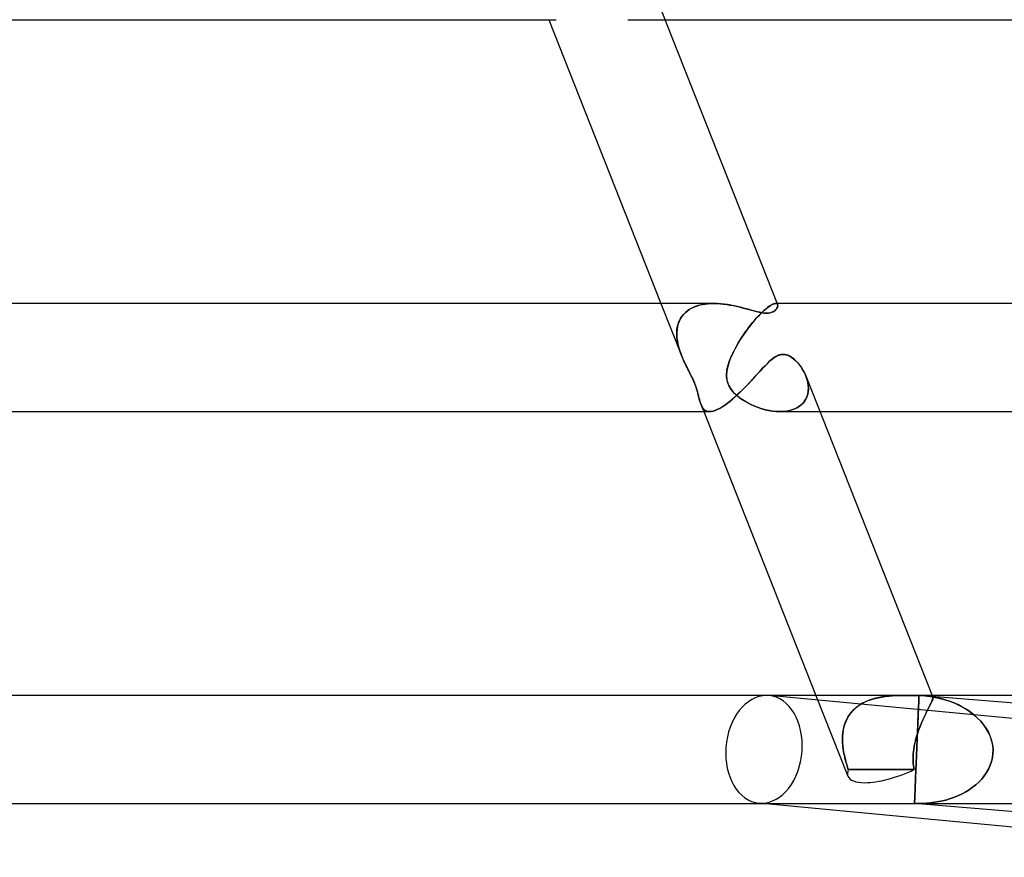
# Model space of a CAD drawing. Header units: millimetres. Extents: x -430 to 430, y -2 to 290.
# Tile 50 of 84: x 241 to 278, y -2 to 29. Entities that reach past the tile are written whole.
import ezdxf

# ---------------------------------------------------------------- set-up
doc = ezdxf.new("R2010")
doc.units = ezdxf.units.MM
doc.layers.add('HIDDEN', color=7, linetype='Continuous')
doc.layers.add('THICK', color=7, linetype='Continuous')

msp = doc.modelspace()

# ---------------------------------------------------------------- linework, layer by layer
at = {"layer": 'HIDDEN'}
for p, q in [((263.663, 29), (265.036, 29)), ((264.888, 18.5), (265.649, 16.578)), ((265.873, 18.232), (265.793, 18.166)), ((265.857, 18.219), (265.935, 18.274)), ((265.961, 18.291), (265.873, 18.232)), ((265.935, 18.274), (266.019, 18.323)), ((266.057, 18.342), (265.961, 18.291)), ((266.019, 18.323), (266.11, 18.367)), ((266.158, 18.386), (266.057, 18.342)), ((266.11, 18.367), (266.205, 18.403)), ((266.264, 18.423), (266.158, 18.386)), ((266.205, 18.403), (266.304, 18.434)), ((266.375, 18.451), (266.264, 18.423)), ((266.304, 18.434), (266.408, 18.458)), ((266.489, 18.473), (266.375, 18.451)), ((266.408, 18.458), (266.514, 18.477)), ((266.607, 18.489), (266.489, 18.473)), ((266.514, 18.477), (266.624, 18.49)), ((266.727, 18.497), (266.607, 18.489)), ((266.624, 18.49), (266.735, 18.498)), ((266.849, 18.5), (266.727, 18.497)), ((266.735, 18.498), (266.849, 18.5)), ((266.975, 18.497), (266.849, 18.5)), ((267.101, 18.489), (266.975, 18.497)), ((267.228, 18.475), (267.101, 18.489)), ((267.354, 18.458), (267.228, 18.475)), ((267.48, 18.437), (267.354, 18.458)), ((267.602, 18.412), (267.48, 18.437)), ((267.721, 18.386), (267.602, 18.412)), ((267.837, 18.358), (267.721, 18.386)), ((267.948, 18.329), (267.837, 18.358)), ((268.055, 18.3), (267.948, 18.329)), ((268.158, 18.272), (268.055, 18.3)), ((268.259, 18.244), (268.158, 18.272)), ((268.359, 18.217), (268.259, 18.244)), ((268.697, 18.237), (268.628, 18.172)), ((268.681, 18.222), (268.742, 18.277)), ((268.764, 18.295), (268.697, 18.237)), ((268.742, 18.277), (268.801, 18.325)), ((268.827, 18.346), (268.764, 18.295)), ((268.801, 18.325), (268.857, 18.368)), ((268.885, 18.389), (268.827, 18.346)), ((268.857, 18.368), (268.909, 18.404)), ((268.939, 18.424), (268.885, 18.389)), ((268.909, 18.404), (268.957, 18.435)), ((268.988, 18.452), (268.939, 18.424)), ((268.957, 18.435), (269.001, 18.459)), ((269.033, 18.474), (268.988, 18.452)), ((269.001, 18.459), (269.041, 18.477)), ((269.072, 18.489), (269.033, 18.474)), ((269.041, 18.477), (269.077, 18.49)), ((269.107, 18.497), (269.072, 18.489)), ((269.077, 18.49), (269.109, 18.498)), ((269.113, 18.245), (269.08, 18.219)), ((269.136, 18.5), (269.107, 18.497)), ((269.109, 18.498), (269.136, 18.5)), ((269.141, 18.273), (269.113, 18.245)), ((269.136, 18.5), (269.153, 18.499)), ((269.153, 18.499), (269.136, 18.5)), ((269.19, 18.5), (269.136, 18.5)), ((269.164, 18.301), (269.141, 18.273)), ((269.153, 18.499), (269.169, 18.495)), ((269.169, 18.495), (269.153, 18.499)), ((269.182, 18.33), (269.164, 18.301)), ((269.169, 18.495), (269.181, 18.489)), ((269.181, 18.489), (269.169, 18.495)), ((269.181, 18.489), (269.192, 18.481)), ((269.192, 18.481), (269.181, 18.489)), ((269.197, 18.358), (269.182, 18.33)), ((269.192, 18.481), (269.2, 18.47)), ((269.2, 18.471), (269.192, 18.481)), ((269.206, 18.386), (269.197, 18.358)), ((269.206, 18.459), (269.2, 18.471)), ((269.2, 18.47), (269.206, 18.458)), ((269.206, 18.458), (269.211, 18.437)), ((269.211, 18.413), (269.206, 18.386)), ((269.211, 18.437), (269.211, 18.413)), ((265.539, 17.784), (265.573, 17.867)), ((265.605, 17.928), (265.56, 17.838)), ((265.573, 17.867), (265.615, 17.946)), ((265.659, 18.013), (265.605, 17.928)), ((265.615, 17.946), (265.664, 18.021)), ((265.722, 18.093), (265.659, 18.013)), ((265.664, 18.021), (265.721, 18.093)), ((265.721, 18.093), (265.786, 18.159)), ((265.793, 18.166), (265.722, 18.093)), ((265.786, 18.159), (265.857, 18.219)), ((268.278, 17.791), (268.347, 17.873)), ((268.405, 17.939), (268.328, 17.851)), ((268.347, 17.873), (268.415, 17.951)), ((268.456, 18.193), (268.359, 18.217)), ((268.481, 18.023), (268.405, 17.939)), ((268.415, 17.951), (268.484, 18.026)), ((268.549, 18.172), (268.456, 18.193)), ((268.556, 18.101), (268.481, 18.023)), ((268.484, 18.026), (268.552, 18.097)), ((268.639, 18.156), (268.549, 18.172)), ((268.552, 18.097), (268.617, 18.162)), ((268.628, 18.172), (268.556, 18.101)), ((268.617, 18.162), (268.681, 18.222)), ((268.723, 18.145), (268.639, 18.156)), ((268.801, 18.141), (268.723, 18.145)), ((268.874, 18.145), (268.801, 18.141)), ((268.938, 18.156), (268.874, 18.145)), ((268.993, 18.173), (268.938, 18.156)), ((269.04, 18.194), (268.993, 18.173)), ((269.08, 18.219), (269.04, 18.194)), ((265.473, 17.428), (265.48, 17.52)), ((265.482, 17.544), (265.474, 17.44)), ((265.48, 17.52), (265.492, 17.61)), ((265.499, 17.646), (265.482, 17.544)), ((265.492, 17.61), (265.512, 17.699)), ((265.525, 17.744), (265.499, 17.646)), ((265.512, 17.699), (265.539, 17.784)), ((265.56, 17.838), (265.525, 17.744)), ((268.009, 17.438), (268.075, 17.529)), ((268.098, 17.561), (268.024, 17.458)), ((268.075, 17.529), (268.142, 17.619)), ((268.174, 17.661), (268.098, 17.561)), ((268.142, 17.619), (268.21, 17.706)), ((268.251, 17.758), (268.174, 17.661)), ((268.21, 17.706), (268.278, 17.791)), ((268.328, 17.851), (268.251, 17.758)), ((265.474, 17.44), (265.473, 17.334)), ((265.473, 17.335), (265.473, 17.428)), ((265.479, 17.241), (265.473, 17.335)), ((265.473, 17.334), (265.48, 17.226)), ((265.49, 17.145), (265.479, 17.241)), ((265.48, 17.226), (265.494, 17.117)), ((265.506, 17.05), (265.49, 17.145)), ((267.811, 17.14), (267.745, 17.031)), ((267.764, 17.061), (267.822, 17.157)), ((267.88, 17.247), (267.811, 17.14)), ((267.822, 17.157), (267.882, 17.251)), ((267.951, 17.353), (267.88, 17.247)), ((267.882, 17.251), (267.945, 17.345)), ((267.945, 17.345), (268.009, 17.438)), ((268.024, 17.458), (267.951, 17.353)), ((265.494, 17.117), (265.515, 17.008)), ((265.527, 16.954), (265.506, 17.05)), ((265.515, 17.008), (265.541, 16.898)), ((265.553, 16.858), (265.527, 16.954)), ((265.541, 16.898), (265.573, 16.789)), ((265.582, 16.763), (265.553, 16.858)), ((265.573, 16.789), (265.609, 16.682)), ((267.557, 16.682), (267.604, 16.776)), ((267.624, 16.814), (267.57, 16.708)), ((267.604, 16.776), (267.654, 16.87)), ((267.683, 16.922), (267.624, 16.814)), ((267.654, 16.87), (267.708, 16.966)), ((267.745, 17.031), (267.683, 16.922)), ((267.708, 16.966), (267.764, 17.061)), ((265.614, 16.669), (265.582, 16.763)), ((265.609, 16.682), (265.649, 16.577)), ((265.649, 16.577), (265.614, 16.669)), ((265.654, 16.564), (265.649, 16.577)), ((265.649, 16.577), (265.654, 16.564)), ((265.659, 16.551), (265.654, 16.564)), ((265.654, 16.564), (265.66, 16.551)), ((265.665, 16.538), (265.659, 16.551)), ((265.66, 16.551), (265.665, 16.538)), ((265.67, 16.525), (265.665, 16.538)), ((265.665, 16.538), (265.67, 16.526)), ((265.67, 16.526), (265.675, 16.513)), ((265.675, 16.513), (265.67, 16.525)), ((265.68, 16.5), (265.675, 16.513)), ((265.675, 16.513), (265.681, 16.5)), ((265.708, 16.435), (265.68, 16.5)), ((265.681, 16.5), (265.703, 16.449)), ((265.703, 16.449), (265.725, 16.398)), ((265.737, 16.371), (265.708, 16.435)), ((267.426, 16.375), (267.449, 16.437)), ((267.454, 16.448), (267.434, 16.397)), ((267.449, 16.437), (267.475, 16.5)), ((267.475, 16.5), (267.454, 16.448)), ((267.52, 16.603), (267.475, 16.5)), ((267.475, 16.5), (267.514, 16.59)), ((267.514, 16.59), (267.557, 16.682)), ((267.57, 16.708), (267.52, 16.603)), ((268.923, 16.373), (269.004, 16.441)), ((269.004, 16.441), (269.083, 16.5)), ((269.083, 16.5), (269.124, 16.526)), ((269.124, 16.526), (269.162, 16.548)), ((269.162, 16.548), (269.198, 16.566)), ((269.198, 16.566), (269.232, 16.581)), ((269.232, 16.581), (269.264, 16.592)), ((269.264, 16.592), (269.295, 16.601)), ((269.295, 16.601), (269.323, 16.607)), ((269.323, 16.607), (269.35, 16.611)), ((269.35, 16.611), (269.378, 16.614)), ((269.378, 16.614), (269.405, 16.615)), ((269.405, 16.615), (269.439, 16.614)), ((269.439, 16.614), (269.472, 16.61)), ((269.472, 16.61), (269.506, 16.604)), ((269.506, 16.604), (269.539, 16.595)), ((269.539, 16.595), (269.572, 16.584)), ((269.572, 16.584), (269.605, 16.571)), ((269.605, 16.571), (269.638, 16.556)), ((269.638, 16.556), (269.67, 16.539)), ((269.67, 16.539), (269.701, 16.52)), ((269.701, 16.52), (269.732, 16.5)), ((269.732, 16.5), (269.807, 16.443)), ((269.807, 16.443), (269.881, 16.377)), ((265.725, 16.398), (265.748, 16.347)), ((265.766, 16.308), (265.737, 16.371)), ((265.748, 16.347), (265.771, 16.298)), ((265.796, 16.246), (265.766, 16.308)), ((265.771, 16.298), (265.795, 16.249)), ((265.795, 16.249), (265.818, 16.201)), ((265.826, 16.185), (265.796, 16.246)), ((265.818, 16.201), (265.841, 16.153)), ((265.855, 16.125), (265.826, 16.185)), ((265.841, 16.153), (265.866, 16.105)), ((265.886, 16.065), (265.855, 16.125)), ((265.866, 16.105), (265.891, 16.055)), ((265.916, 16.004), (265.886, 16.065)), ((265.891, 16.055), (265.917, 16.003)), ((267.336, 16.053), (267.328, 16.002)), ((267.331, 16.021), (267.342, 16.08)), ((267.346, 16.103), (267.336, 16.053)), ((267.342, 16.08), (267.354, 16.138)), ((267.358, 16.152), (267.346, 16.103)), ((267.354, 16.138), (267.369, 16.196)), ((267.37, 16.2), (267.358, 16.152)), ((267.369, 16.196), (267.386, 16.254)), ((267.384, 16.248), (267.37, 16.2)), ((267.399, 16.297), (267.384, 16.248)), ((267.386, 16.254), (267.405, 16.314)), ((267.416, 16.347), (267.399, 16.297)), ((267.405, 16.314), (267.426, 16.375)), ((267.434, 16.397), (267.416, 16.347)), ((268.572, 16.016), (268.664, 16.115)), ((268.664, 16.115), (268.753, 16.208)), ((268.753, 16.208), (268.839, 16.295)), ((268.839, 16.295), (268.923, 16.373)), ((269.881, 16.377), (269.952, 16.303)), ((269.952, 16.303), (270.02, 16.221)), ((270.02, 16.221), (270.084, 16.133)), ((270.084, 16.133), (270.144, 16.038)), ((265.947, 15.943), (265.916, 16.004)), ((265.917, 16.003), (265.944, 15.951)), ((265.944, 15.951), (265.97, 15.897)), ((265.978, 15.882), (265.947, 15.943)), ((265.97, 15.897), (265.997, 15.843)), ((266.008, 15.82), (265.978, 15.882)), ((265.997, 15.843), (266.024, 15.787)), ((266.038, 15.759), (266.008, 15.82)), ((266.024, 15.787), (266.051, 15.732)), ((266.066, 15.699), (266.038, 15.759)), ((266.051, 15.732), (266.076, 15.677)), ((266.093, 15.639), (266.066, 15.699)), ((266.076, 15.677), (266.1, 15.622)), ((267.317, 15.844), (267.319, 15.903)), ((267.318, 15.895), (267.317, 15.84)), ((267.319, 15.785), (267.317, 15.844)), ((267.317, 15.84), (267.318, 15.785)), ((267.322, 15.949), (267.318, 15.895)), ((267.318, 15.785), (267.324, 15.729)), ((267.319, 15.903), (267.323, 15.962)), ((267.324, 15.726), (267.319, 15.785)), ((267.328, 16.002), (267.322, 15.949)), ((267.323, 15.962), (267.331, 16.021)), ((267.324, 15.729), (267.332, 15.674)), ((267.333, 15.668), (267.324, 15.726)), ((267.332, 15.674), (267.344, 15.619)), ((268.182, 15.591), (268.282, 15.699)), ((268.282, 15.699), (268.381, 15.806)), ((268.381, 15.806), (268.477, 15.912)), ((268.477, 15.912), (268.572, 16.016)), ((270.144, 16.038), (270.198, 15.937)), ((270.198, 15.937), (270.245, 15.832)), ((270.245, 15.832), (270.281, 15.735)), ((270.29, 15.708), (270.249, 15.822)), ((270.281, 15.735), (270.31, 15.636)), ((270.32, 15.592), (270.29, 15.708)), ((266.118, 15.581), (266.093, 15.639)), ((266.1, 15.622), (266.123, 15.568)), ((266.142, 15.522), (266.118, 15.581)), ((266.123, 15.568), (266.145, 15.515)), ((266.164, 15.465), (266.142, 15.522)), ((266.145, 15.515), (266.165, 15.463)), ((266.185, 15.405), (266.164, 15.465)), ((266.165, 15.463), (266.183, 15.41)), ((266.183, 15.41), (266.202, 15.355)), ((266.207, 15.339), (266.185, 15.405)), ((266.202, 15.355), (266.22, 15.295)), ((266.228, 15.269), (266.207, 15.339)), ((267.347, 15.611), (267.333, 15.668)), ((267.344, 15.619), (267.36, 15.565)), ((267.364, 15.554), (267.347, 15.611)), ((267.36, 15.565), (267.38, 15.512)), ((267.386, 15.498), (267.364, 15.554)), ((267.38, 15.512), (267.404, 15.459)), ((267.413, 15.442), (267.386, 15.498)), ((267.404, 15.459), (267.432, 15.407)), ((267.447, 15.383), (267.413, 15.442)), ((267.432, 15.407), (267.467, 15.352)), ((267.49, 15.318), (267.447, 15.383)), ((267.467, 15.352), (267.511, 15.291)), ((267.545, 15.248), (267.49, 15.318)), ((267.872, 15.272), (267.977, 15.376)), ((267.977, 15.376), (268.08, 15.483)), ((268.08, 15.483), (268.182, 15.591)), ((270.31, 15.636), (270.33, 15.535)), ((270.338, 15.477), (270.32, 15.592)), ((270.33, 15.535), (270.342, 15.434)), ((270.345, 15.335), (270.337, 15.237)), ((270.345, 15.364), (270.338, 15.477)), ((270.339, 15.252), (270.345, 15.364)), ((270.342, 15.434), (270.345, 15.335)), ((266.22, 15.295), (266.239, 15.229)), ((266.249, 15.193), (266.228, 15.269)), ((266.239, 15.229), (266.258, 15.158)), ((266.269, 15.113), (266.249, 15.193)), ((266.258, 15.158), (266.277, 15.084)), ((266.289, 15.035), (266.269, 15.113)), ((266.277, 15.084), (266.294, 15.012)), ((266.307, 14.959), (266.289, 15.035)), ((266.294, 15.012), (266.312, 14.943)), ((266.327, 14.887), (266.307, 14.959)), ((267.45, 14.889), (267.554, 14.977)), ((267.511, 15.291), (267.566, 15.224)), ((267.614, 15.174), (267.545, 15.248)), ((267.554, 14.977), (267.66, 15.071)), ((267.566, 15.224), (267.635, 15.153)), ((267.696, 15.097), (267.614, 15.174)), ((267.635, 15.153), (267.717, 15.078)), ((267.66, 15.071), (267.767, 15.169)), ((267.788, 15.021), (267.696, 15.097)), ((267.717, 15.078), (267.808, 15.006)), ((267.767, 15.169), (267.872, 15.272)), ((267.889, 14.949), (267.788, 15.021)), ((267.808, 15.006), (267.907, 14.937)), ((267.998, 14.88), (267.889, 14.949)), ((270.25, 14.96), (270.198, 14.877)), ((270.24, 14.942), (270.287, 15.04)), ((270.29, 15.048), (270.25, 14.96)), ((270.287, 15.04), (270.32, 15.144)), ((270.319, 15.141), (270.29, 15.048)), ((270.337, 15.237), (270.319, 15.141)), ((270.32, 15.144), (270.339, 15.252)), ((266.312, 14.943), (266.329, 14.877)), ((266.347, 14.819), (266.327, 14.887)), ((266.329, 14.877), (266.348, 14.814)), ((266.37, 14.756), (266.347, 14.819)), ((266.348, 14.814), (266.369, 14.756)), ((266.369, 14.756), (266.397, 14.694)), ((266.369, 14.756), (266.471, 14.5)), ((266.398, 14.692), (266.37, 14.756)), ((266.397, 14.694), (266.429, 14.639)), ((266.432, 14.636), (266.398, 14.692)), ((266.429, 14.639), (266.467, 14.592)), ((266.47, 14.588), (266.432, 14.636)), ((266.467, 14.592), (266.51, 14.554)), ((266.515, 14.551), (266.47, 14.588)), ((266.971, 14.575), (267.058, 14.618)), ((267.058, 14.618), (267.15, 14.672)), ((267.15, 14.672), (267.246, 14.736)), ((267.246, 14.736), (267.347, 14.809)), ((267.347, 14.809), (267.45, 14.889)), ((267.907, 14.937), (268.012, 14.871)), ((268.113, 14.814), (267.998, 14.88)), ((268.012, 14.871), (268.124, 14.809)), ((268.235, 14.754), (268.113, 14.814)), ((268.124, 14.809), (268.241, 14.751)), ((268.361, 14.698), (268.235, 14.754)), ((268.241, 14.751), (268.363, 14.697)), ((268.491, 14.648), (268.361, 14.698)), ((268.363, 14.697), (268.488, 14.649)), ((268.488, 14.649), (268.617, 14.607)), ((268.623, 14.605), (268.491, 14.648)), ((268.617, 14.607), (268.749, 14.57)), ((268.756, 14.569), (268.623, 14.605)), ((269.683, 14.547), (269.803, 14.585)), ((269.879, 14.618), (269.774, 14.575)), ((269.803, 14.585), (269.915, 14.636)), ((269.974, 14.67), (269.879, 14.618)), ((269.915, 14.636), (270.015, 14.697)), ((270.06, 14.731), (269.974, 14.67)), ((270.015, 14.697), (270.104, 14.769)), ((270.135, 14.801), (270.06, 14.731)), ((270.104, 14.769), (270.179, 14.852)), ((270.198, 14.877), (270.135, 14.801)), ((270.179, 14.852), (270.24, 14.942)), ((266.51, 14.554), (266.56, 14.525)), ((266.565, 14.523), (266.515, 14.551)), ((266.56, 14.525), (266.617, 14.507)), ((266.622, 14.506), (266.565, 14.523)), ((266.617, 14.507), (266.683, 14.5)), ((266.686, 14.5), (266.622, 14.506)), ((266.683, 14.5), (266.746, 14.504)), ((266.746, 14.504), (266.815, 14.517)), ((266.815, 14.517), (266.89, 14.541)), ((266.89, 14.541), (266.971, 14.575)), ((268.749, 14.57), (268.882, 14.541)), ((268.889, 14.54), (268.756, 14.569)), ((268.882, 14.541), (269.016, 14.519)), ((269.021, 14.518), (268.889, 14.54)), ((269.016, 14.519), (269.15, 14.505)), ((269.153, 14.505), (269.021, 14.518)), ((269.15, 14.505), (269.282, 14.5)), ((269.282, 14.5), (269.153, 14.505)), ((269.282, 14.5), (269.42, 14.504)), ((269.418, 14.504), (269.29, 14.5)), ((269.293, 14.5), (270.772, 14.5)), ((269.542, 14.518), (269.418, 14.504)), ((269.42, 14.504), (269.554, 14.52)), ((269.662, 14.542), (269.542, 14.518)), ((269.554, 14.52), (269.683, 14.547)), ((269.774, 14.575), (269.662, 14.542)), ((270.624, 4), (271.807, 1.01)), ((272.269, 3.658), (272.171, 3.591)), ((272.228, 3.631), (272.335, 3.697)), ((272.374, 3.718), (272.269, 3.658)), ((272.335, 3.697), (272.447, 3.754)), ((272.484, 3.771), (272.374, 3.718)), ((272.447, 3.754), (272.564, 3.804)), ((272.598, 3.817), (272.484, 3.771)), ((272.564, 3.804), (272.685, 3.847)), ((272.715, 3.857), (272.598, 3.817)), ((272.685, 3.847), (272.808, 3.883)), ((272.835, 3.89), (272.715, 3.857)), ((272.808, 3.883), (272.934, 3.913)), ((272.956, 3.918), (272.835, 3.89)), ((272.934, 3.913), (273.062, 3.938)), ((273.079, 3.941), (272.956, 3.918)), ((273.062, 3.938), (273.19, 3.957)), ((273.202, 3.959), (273.079, 3.941)), ((273.19, 3.957), (273.318, 3.972)), ((273.326, 3.973), (273.202, 3.959)), ((273.318, 3.972), (273.445, 3.983)), ((273.448, 3.983), (273.326, 3.973)), ((273.445, 3.983), (273.571, 3.991)), ((273.57, 3.99), (273.448, 3.983)), ((273.689, 3.995), (273.57, 3.99)), ((273.571, 3.991), (273.695, 3.995)), ((273.807, 3.998), (273.689, 3.995)), ((273.695, 3.995), (273.816, 3.998)), ((273.925, 4), (273.807, 3.998)), ((273.816, 3.998), (273.934, 4)), ((274.042, 4), (273.925, 4)), ((273.934, 4), (274.049, 4)), ((274.049, 4), (274.111, 4)), ((274.111, 4), (274.172, 4)), ((274.172, 4), (274.231, 4)), ((274.231, 4), (274.288, 3.999)), ((274.288, 3.999), (274.343, 3.999)), ((274.343, 3.999), (274.396, 3.999)), ((274.396, 3.999), (274.448, 3.999)), ((274.428, 3.692), (274.425, 3.622)), ((274.431, 3.756), (274.428, 3.692)), ((274.433, 3.813), (274.431, 3.756)), ((274.435, 3.862), (274.433, 3.813)), ((274.437, 3.904), (274.435, 3.862)), ((274.438, 3.939), (274.437, 3.904)), ((274.439, 3.966), (274.438, 3.939)), ((274.44, 3.985), (274.439, 3.966)), ((274.44, 3.997), (274.44, 3.985)), ((274.463, 3.996), (274.44, 3.997)), ((274.448, 3.999), (274.499, 3.999)), ((274.485, 3.994), (274.463, 3.996)), ((274.507, 3.993), (274.485, 3.994)), ((274.499, 3.999), (274.546, 4)), ((274.529, 3.992), (274.507, 3.993)), ((274.551, 3.99), (274.529, 3.992)), ((274.546, 4), (274.59, 4)), ((274.573, 3.989), (274.551, 3.99)), ((274.573, 3.989), (274.753, 3.971)), ((274.73, 3.974), (274.573, 3.989)), ((274.59, 4), (274.631, 4)), ((274.631, 4), (274.669, 4)), ((274.742, 3.999), (274.665, 4)), ((274.669, 4), (274.748, 3.999)), ((274.886, 3.953), (274.73, 3.974)), ((274.807, 3.997), (274.742, 3.999)), ((274.748, 3.999), (274.812, 3.997)), ((274.753, 3.971), (274.93, 3.946)), ((274.859, 3.992), (274.807, 3.997)), ((274.812, 3.997), (274.863, 3.991)), ((274.819, 3.58), (274.855, 3.652)), ((274.863, 3.67), (274.83, 3.603)), ((274.855, 3.652), (274.886, 3.716)), ((274.9, 3.983), (274.859, 3.992)), ((274.863, 3.991), (274.902, 3.982)), ((274.892, 3.729), (274.863, 3.67)), ((275.039, 3.926), (274.886, 3.953)), ((274.886, 3.716), (274.912, 3.772)), ((274.916, 3.781), (274.892, 3.729)), ((274.929, 3.968), (274.9, 3.983)), ((274.902, 3.982), (274.93, 3.967)), ((274.912, 3.772), (274.932, 3.82)), ((274.934, 3.826), (274.916, 3.781)), ((274.926, 4), (274.949, 3.942)), ((274.947, 3.947), (274.929, 3.968)), ((274.93, 3.967), (274.947, 3.946)), ((274.93, 3.946), (275.105, 3.913)), ((274.932, 3.82), (274.945, 3.862)), ((274.946, 3.865), (274.934, 3.826)), ((274.945, 3.862), (274.953, 3.896)), ((274.953, 3.897), (274.946, 3.865)), ((274.953, 3.924), (274.947, 3.947)), ((274.947, 3.946), (274.953, 3.924)), ((274.953, 3.924), (274.953, 3.897)), ((274.953, 3.896), (274.953, 3.924)), ((275.191, 3.893), (275.039, 3.926)), ((275.105, 3.913), (275.276, 3.872)), ((275.339, 3.854), (275.191, 3.893)), ((275.276, 3.872), (275.444, 3.823)), ((275.485, 3.81), (275.339, 3.854)), ((275.444, 3.823), (275.607, 3.767)), ((275.627, 3.76), (275.485, 3.81)), ((275.607, 3.767), (275.766, 3.704)), ((275.766, 3.704), (275.627, 3.76)), ((275.766, 3.704), (275.919, 3.633)), ((275.9, 3.643), (275.766, 3.704)), ((271.811, 3.197), (271.877, 3.297)), ((271.917, 3.349), (271.848, 3.256)), ((271.877, 3.297), (271.953, 3.392)), ((271.994, 3.437), (271.917, 3.349)), ((271.953, 3.392), (272.036, 3.479)), ((272.079, 3.518), (271.994, 3.437)), ((272.036, 3.479), (272.128, 3.559)), ((272.171, 3.591), (272.079, 3.518)), ((272.128, 3.559), (272.228, 3.631)), ((274.407, 3.19), (274.411, 3.29)), ((274.414, 3.363), (274.41, 3.261)), ((274.411, 3.29), (274.415, 3.384)), ((274.418, 3.457), (274.414, 3.363)), ((274.415, 3.384), (274.419, 3.47)), ((274.422, 3.544), (274.418, 3.457)), ((274.425, 3.622), (274.422, 3.544)), ((274.64, 3.218), (274.689, 3.319)), ((274.709, 3.362), (274.664, 3.268)), ((274.689, 3.319), (274.735, 3.413)), ((274.753, 3.45), (274.709, 3.362)), ((274.735, 3.413), (274.779, 3.5)), ((274.793, 3.53), (274.753, 3.45)), ((274.779, 3.5), (274.819, 3.58)), ((274.83, 3.603), (274.793, 3.53)), ((276.031, 3.576), (275.9, 3.643)), ((275.919, 3.633), (276.068, 3.556)), ((276.159, 3.503), (276.031, 3.576)), ((276.068, 3.556), (276.212, 3.47)), ((276.282, 3.423), (276.159, 3.503)), ((276.212, 3.47), (276.351, 3.375)), ((276.401, 3.338), (276.282, 3.423)), ((276.351, 3.375), (276.483, 3.272)), ((276.515, 3.245), (276.401, 3.338)), ((271.696, 2.947), (271.662, 2.836)), ((271.671, 2.867), (271.708, 2.982)), ((271.738, 3.055), (271.696, 2.947)), ((271.708, 2.982), (271.755, 3.092)), ((271.789, 3.158), (271.738, 3.055)), ((271.755, 3.092), (271.811, 3.197)), ((271.848, 3.256), (271.789, 3.158)), ((274.392, 2.847), (274.397, 2.968)), ((274.4, 3.031), (274.394, 2.904)), ((274.397, 2.968), (274.402, 3.083)), ((274.405, 3.15), (274.4, 3.031)), ((274.402, 3.083), (274.407, 3.19)), ((274.41, 3.261), (274.405, 3.15)), ((274.525, 2.958), (274.479, 2.845)), ((274.495, 2.884), (274.543, 3)), ((274.571, 3.066), (274.525, 2.958)), ((274.543, 3), (274.591, 3.111)), ((274.618, 3.17), (274.571, 3.066)), ((274.591, 3.111), (274.64, 3.218)), ((274.664, 3.268), (274.618, 3.17)), ((276.483, 3.272), (276.608, 3.161)), ((276.623, 3.147), (276.515, 3.245)), ((276.608, 3.161), (276.724, 3.042)), ((276.724, 3.042), (276.623, 3.147)), ((276.724, 3.042), (276.831, 2.914)), ((276.818, 2.93), (276.724, 3.042)), ((276.903, 2.812), (276.818, 2.93)), ((271.62, 2.605), (271.61, 2.486)), ((271.611, 2.506), (271.623, 2.628)), ((271.637, 2.721), (271.62, 2.605)), ((271.623, 2.628), (271.642, 2.749)), ((271.662, 2.836), (271.637, 2.721)), ((271.642, 2.749), (271.671, 2.867)), ((274.394, 2.612), (274.356, 2.492)), ((274.363, 2.515), (274.404, 2.641)), ((274.375, 2.444), (274.381, 2.584)), ((274.383, 2.626), (274.376, 2.477)), ((274.381, 2.584), (274.386, 2.719)), ((274.389, 2.769), (274.383, 2.626)), ((274.386, 2.719), (274.392, 2.847)), ((274.394, 2.904), (274.389, 2.769)), ((274.436, 2.73), (274.394, 2.612)), ((274.404, 2.641), (274.448, 2.763)), ((274.479, 2.845), (274.436, 2.73)), ((274.448, 2.763), (274.495, 2.884)), ((276.831, 2.914), (276.926, 2.778)), ((276.979, 2.689), (276.903, 2.812)), ((276.926, 2.778), (277.008, 2.634)), ((277.045, 2.559), (276.979, 2.689)), ((277.008, 2.634), (277.077, 2.482)), ((277.098, 2.424), (277.045, 2.559)), ((271.607, 2.381), (271.611, 2.506)), ((271.61, 2.486), (271.607, 2.366)), ((271.61, 2.255), (271.607, 2.381)), ((271.607, 2.366), (271.611, 2.245)), ((271.62, 2.128), (271.61, 2.255)), ((271.611, 2.245), (271.62, 2.123)), ((274.291, 2.248), (274.265, 2.124)), ((274.266, 2.131), (274.294, 2.26)), ((274.322, 2.371), (274.291, 2.248)), ((274.294, 2.26), (274.326, 2.389)), ((274.356, 2.492), (274.322, 2.371)), ((274.326, 2.389), (274.363, 2.515)), ((274.37, 2.322), (274.363, 2.163)), ((274.363, 2.151), (274.369, 2.299)), ((274.369, 2.299), (274.375, 2.444)), ((274.376, 2.477), (274.37, 2.322)), ((277.077, 2.482), (277.129, 2.326)), ((277.139, 2.286), (277.098, 2.424)), ((277.129, 2.326), (277.163, 2.165)), ((277.167, 2.144), (277.139, 2.286)), ((271.636, 2), (271.62, 2.128)), ((271.62, 2.123), (271.636, 2)), ((271.636, 2), (271.648, 1.924)), ((271.648, 1.925), (271.636, 2)), ((271.661, 1.85), (271.648, 1.925)), ((271.648, 1.924), (271.661, 1.848)), ((271.676, 1.774), (271.661, 1.85)), ((271.661, 1.848), (271.677, 1.772)), ((274.222, 1.774), (274.227, 1.85)), ((274.227, 1.848), (274.222, 1.772)), ((274.227, 1.85), (274.235, 1.925)), ((274.235, 1.924), (274.227, 1.848)), ((274.245, 2), (274.235, 1.924)), ((274.235, 1.925), (274.244, 2)), ((274.244, 2), (274.266, 2.131)), ((274.265, 2.124), (274.245, 2)), ((274.35, 1.85), (274.344, 1.701)), ((274.344, 1.701), (274.35, 1.85)), ((274.356, 2), (274.35, 1.85)), ((274.35, 1.85), (274.356, 2)), ((274.363, 2.163), (274.356, 2)), ((274.356, 2), (274.363, 2.151)), ((277.178, 1.85), (277.16, 1.701)), ((277.16, 1.701), (277.178, 1.85)), ((277.163, 2.165), (277.18, 2)), ((277.18, 2), (277.167, 2.144)), ((277.18, 2), (277.178, 1.85)), ((277.178, 1.85), (277.18, 2)), ((271.693, 1.699), (271.676, 1.774)), ((271.677, 1.772), (271.694, 1.696)), ((271.712, 1.624), (271.693, 1.699)), ((271.694, 1.696), (271.713, 1.62)), ((271.732, 1.548), (271.712, 1.624)), ((271.713, 1.62), (271.733, 1.545)), ((271.753, 1.473), (271.732, 1.548)), ((271.733, 1.545), (271.754, 1.47)), ((271.775, 1.399), (271.753, 1.473)), ((271.754, 1.47), (271.776, 1.396)), ((274.219, 1.699), (274.222, 1.774)), ((274.222, 1.772), (274.219, 1.696)), ((274.219, 1.624), (274.219, 1.699)), ((274.219, 1.696), (274.22, 1.62)), ((274.222, 1.548), (274.219, 1.624)), ((274.22, 1.62), (274.222, 1.545)), ((274.228, 1.473), (274.222, 1.548)), ((274.222, 1.545), (274.228, 1.47)), ((274.237, 1.399), (274.228, 1.473)), ((274.228, 1.47), (274.237, 1.396)), ((274.338, 1.555), (274.332, 1.412)), ((274.332, 1.412), (274.338, 1.555)), ((274.344, 1.701), (274.338, 1.555)), ((274.338, 1.555), (274.344, 1.701)), ((277.127, 1.555), (277.079, 1.412)), ((277.079, 1.412), (277.127, 1.555)), ((277.16, 1.701), (277.127, 1.555)), ((277.127, 1.555), (277.16, 1.701)), ((271.799, 1.325), (271.775, 1.399)), ((271.776, 1.396), (271.799, 1.324)), ((271.823, 1.252), (271.799, 1.325)), ((271.799, 1.324), (271.823, 1.252)), ((272.233, 1.253), (271.823, 1.252)), ((271.823, 1.252), (272.233, 1.253)), ((272.64, 1.253), (272.233, 1.253)), ((272.233, 1.253), (272.64, 1.253)), ((273.045, 1.254), (272.64, 1.253)), ((272.64, 1.253), (273.045, 1.254)), ((273.45, 1.253), (273.045, 1.254)), ((273.045, 1.254), (273.45, 1.253)), ((273.856, 1.253), (273.45, 1.253)), ((273.45, 1.253), (273.856, 1.253)), ((274.263, 1.252), (273.856, 1.253)), ((273.856, 1.253), (274.263, 1.252)), ((274.248, 1.325), (274.237, 1.399)), ((274.237, 1.396), (274.249, 1.324)), ((274.263, 1.252), (274.248, 1.325)), ((274.249, 1.324), (274.264, 1.252)), ((274.321, 1.143), (274.316, 1.019)), ((274.316, 1.019), (274.321, 1.143)), ((274.326, 1.274), (274.321, 1.143)), ((274.321, 1.143), (274.326, 1.274)), ((274.332, 1.412), (274.326, 1.274)), ((274.326, 1.274), (274.332, 1.412)), ((276.943, 1.143), (276.858, 1.019)), ((276.858, 1.019), (276.943, 1.143)), ((277.018, 1.274), (276.943, 1.143)), ((276.943, 1.143), (277.018, 1.274)), ((277.079, 1.412), (277.018, 1.274)), ((277.018, 1.274), (277.079, 1.412)), ((274.307, 0.792), (274.303, 0.69)), ((274.303, 0.69), (274.307, 0.792)), ((274.311, 0.902), (274.307, 0.792)), ((274.307, 0.792), (274.311, 0.902)), ((274.316, 1.019), (274.311, 0.902)), ((274.311, 0.902), (274.316, 1.019)), ((276.657, 0.792), (276.545, 0.69)), ((276.545, 0.69), (276.657, 0.792)), ((276.762, 0.902), (276.657, 0.792)), ((276.657, 0.792), (276.762, 0.902)), ((276.858, 1.019), (276.762, 0.902)), ((276.762, 0.902), (276.858, 1.019)), ((274.292, 0.429), (274.289, 0.357)), ((274.289, 0.357), (274.292, 0.429)), ((274.295, 0.509), (274.292, 0.429)), ((274.292, 0.429), (274.295, 0.509)), ((274.299, 0.596), (274.295, 0.509)), ((274.295, 0.509), (274.299, 0.596)), ((274.303, 0.69), (274.299, 0.596)), ((274.299, 0.596), (274.303, 0.69)), ((276.17, 0.429), (276.036, 0.357)), ((276.036, 0.357), (276.17, 0.429)), ((276.3, 0.509), (276.17, 0.429)), ((276.17, 0.429), (276.3, 0.509)), ((276.426, 0.596), (276.3, 0.509)), ((276.3, 0.509), (276.426, 0.596)), ((276.545, 0.69), (276.426, 0.596)), ((276.426, 0.596), (276.545, 0.69)), ((268.607, 0), (274.274, 0)), ((274.297, 0.003), (274.274, 0.003)), ((274.274, 0.002), (274.274, 0.003)), ((274.274, 0.003), (274.274, 0.003)), ((274.274, 0.003), (274.297, 0.003)), ((274.274, 0.003), (274.274, 0.003)), ((274.274, 0.003), (274.274, 0.002)), ((274.275, 0.002), (274.274, 0)), ((274.274, 0.001), (274.274, 0.002)), ((274.274, 0.002), (274.274, 0.001)), ((274.274, 0), (274.275, 0.002)), ((274.274, 0), (274.274, 0.001)), ((274.274, 0.001), (274.274, 0.001)), ((274.274, 0.001), (274.274, 0.001)), ((274.274, 0.001), (274.274, 0)), ((274.274, 0), (274.274, 0)), ((274.274, 0), (274.274, 0)), ((274.274, 0), (274.274, 0)), ((274.274, 0), (274.274, 0)), ((274.274, 0), (274.274, 0)), ((274.274, 0), (274.274, 0)), ((274.274, 0), (274.274, 0)), ((274.274, 0), (274.274, 0)), ((274.274, 0), (274.274, 0)), ((274.274, 0), (274.274, 0)), ((274.274, 0), (274.274, 0)), ((274.274, 0), (274.274, 0)), ((274.274, 0), (274.274, 0)), ((274.274, 0), (274.274, 0)), ((298.233, -1.993), (274.274, 0)), ((274.276, 0.023), (274.275, 0.009)), ((274.275, 0.009), (274.276, 0.023)), ((274.275, 0.009), (274.275, 0.002)), ((274.275, 0.002), (274.275, 0.009)), ((274.278, 0.068), (274.276, 0.042)), ((274.276, 0.042), (274.278, 0.068)), ((274.276, 0.042), (274.276, 0.023)), ((274.276, 0.023), (274.276, 0.042)), ((274.279, 0.1), (274.278, 0.068)), ((274.278, 0.068), (274.279, 0.1)), ((274.28, 0.138), (274.279, 0.1)), ((274.279, 0.1), (274.28, 0.138)), ((274.282, 0.183), (274.28, 0.138)), ((274.28, 0.138), (274.282, 0.183)), ((274.284, 0.234), (274.282, 0.183)), ((274.282, 0.183), (274.284, 0.234)), ((274.287, 0.292), (274.284, 0.234)), ((274.284, 0.234), (274.287, 0.292)), ((274.289, 0.357), (274.287, 0.292)), ((274.287, 0.292), (274.289, 0.357)), ((274.319, 0.002), (274.297, 0.003)), ((274.297, 0.003), (274.319, 0.002)), ((274.341, 0.001), (274.319, 0.002)), ((274.319, 0.002), (274.341, 0.001)), ((274.363, 0.001), (274.341, 0.001)), ((274.341, 0.001), (274.363, 0.001)), ((274.385, 0), (274.363, 0.001)), ((274.363, 0.001), (274.385, 0)), ((274.407, 0), (274.385, 0)), ((274.385, 0), (274.407, 0)), ((274.56, 0.002), (274.407, 0)), ((274.407, 0), (274.56, 0.002)), ((274.44, 0), (288.5, 0)), ((274.713, 0.009), (274.56, 0.002)), ((274.56, 0.002), (274.713, 0.009)), ((274.866, 0.023), (274.713, 0.009)), ((274.713, 0.009), (274.866, 0.023)), ((275.018, 0.042), (274.866, 0.023)), ((274.866, 0.023), (275.018, 0.042)), ((275.169, 0.068), (275.018, 0.042)), ((275.018, 0.042), (275.169, 0.068)), ((275.318, 0.1), (275.169, 0.068)), ((275.169, 0.068), (275.318, 0.1)), ((275.466, 0.138), (275.318, 0.1)), ((275.318, 0.1), (275.466, 0.138)), ((275.612, 0.183), (275.466, 0.138)), ((275.466, 0.138), (275.612, 0.183)), ((275.757, 0.234), (275.612, 0.183)), ((275.612, 0.183), (275.757, 0.234)), ((275.898, 0.292), (275.757, 0.234)), ((275.757, 0.234), (275.898, 0.292)), ((276.036, 0.357), (275.898, 0.292)), ((275.898, 0.292), (276.036, 0.357))]:
    msp.add_line(p, q, dxfattribs=at)
for centre, major_axis, ratio, start_param, end_param in [((268.701, 2), (0.188, 1.991), 0.705541, -3.075171, -0.000091), ((273.667, 1.745), (-1.86, -0.736), 0.345232, -0.323374, 0), ((273.667, 1.745), (-1.86, -0.736), 0.345232, -0.323374, 0), ((273.667, 1.745), (-1.86, -0.736), 0.345232, 0.717534, 1.758441), ((273.667, 1.745), (-1.86, -0.736), 0.345232, 0, 0.717534), ((268.701, 2), (0.188, 1.991), 0.705541, 3.141501, 3.208014)]:
    msp.add_ellipse(centre, major_axis=major_axis, ratio=ratio, start_param=start_param, end_param=end_param, dxfattribs=at)
at = {"layer": 'THICK'}
for p, q in [((264.561, 30.201), (269.206, 18.459)), ((2, 29), (261.004, 29)), ((260.735, 29), (264.888, 18.5)), ((265.036, 29), (370.995, 29)), ((266.847, 18.5), (1.619, 18.5)), ((266.849, 18.5), (266.967, 18.497)), ((266.967, 18.497), (267.086, 18.49)), ((267.086, 18.49), (267.205, 18.478)), ((267.205, 18.478), (267.325, 18.462)), ((267.325, 18.462), (267.443, 18.443)), ((267.443, 18.443), (267.56, 18.421)), ((267.56, 18.421), (267.673, 18.397)), ((267.673, 18.397), (267.784, 18.371)), ((267.784, 18.371), (267.892, 18.344)), ((267.892, 18.344), (267.996, 18.316)), ((267.996, 18.316), (268.096, 18.289)), ((268.096, 18.289), (268.191, 18.263)), ((268.191, 18.263), (268.285, 18.237)), ((268.285, 18.237), (268.379, 18.212)), ((269.078, 18.217), (269.112, 18.244)), ((269.112, 18.244), (269.141, 18.272)), ((269.141, 18.272), (269.164, 18.301)), ((269.164, 18.301), (269.182, 18.33)), ((269.182, 18.33), (269.197, 18.359)), ((378.997, 18.5), (269.19, 18.5)), ((269.197, 18.359), (269.206, 18.387)), ((269.211, 18.437), (269.206, 18.459)), ((269.206, 18.387), (269.211, 18.413)), ((269.211, 18.413), (269.211, 18.437)), ((268.379, 18.212), (268.47, 18.189)), ((268.47, 18.189), (268.559, 18.17)), ((268.559, 18.17), (268.644, 18.155)), ((268.644, 18.155), (268.725, 18.145)), ((268.725, 18.145), (268.801, 18.141)), ((268.801, 18.141), (268.873, 18.145)), ((268.873, 18.145), (268.936, 18.156)), ((268.936, 18.156), (268.99, 18.172)), ((268.99, 18.172), (269.038, 18.193)), ((269.038, 18.193), (269.078, 18.217)), ((269.015, 16.45), (268.945, 16.392)), ((269.083, 16.5), (269.015, 16.45)), ((269.114, 16.52), (269.083, 16.5)), ((269.145, 16.539), (269.114, 16.52)), ((269.176, 16.556), (269.145, 16.539)), ((269.208, 16.571), (269.176, 16.556)), ((269.241, 16.584), (269.208, 16.571)), ((269.273, 16.595), (269.241, 16.584)), ((269.306, 16.604), (269.273, 16.595)), ((269.339, 16.61), (269.306, 16.604)), ((269.372, 16.614), (269.339, 16.61)), ((269.405, 16.615), (269.372, 16.614)), ((269.433, 16.614), (269.405, 16.615)), ((269.461, 16.611), (269.433, 16.614)), ((269.488, 16.607), (269.461, 16.611)), ((269.517, 16.601), (269.488, 16.607)), ((269.548, 16.592), (269.517, 16.601)), ((269.581, 16.581), (269.548, 16.592)), ((269.616, 16.566), (269.581, 16.581)), ((269.653, 16.548), (269.616, 16.566)), ((269.691, 16.526), (269.653, 16.548)), ((269.732, 16.5), (269.691, 16.526)), ((269.819, 16.434), (269.732, 16.5)), ((269.904, 16.354), (269.819, 16.434)), ((268.65, 16.1), (268.57, 16.013)), ((268.727, 16.181), (268.65, 16.1)), ((268.802, 16.257), (268.727, 16.181)), ((268.874, 16.328), (268.802, 16.257)), ((268.945, 16.392), (268.874, 16.328)), ((269.986, 16.264), (269.904, 16.354)), ((270.063, 16.164), (269.986, 16.264)), ((270.133, 16.055), (270.063, 16.164)), ((270.196, 15.94), (270.133, 16.055)), ((268.313, 15.732), (268.221, 15.633)), ((268.402, 15.829), (268.313, 15.732)), ((268.487, 15.923), (268.402, 15.829)), ((268.57, 16.013), (268.487, 15.923)), ((270.249, 15.822), (270.196, 15.94)), ((270.251, 15.817), (274.926, 4)), ((267.933, 15.332), (267.834, 15.234)), ((268.03, 15.432), (267.933, 15.332)), ((268.127, 15.532), (268.03, 15.432)), ((268.221, 15.633), (268.127, 15.532)), ((267.532, 14.958), (267.433, 14.876)), ((267.633, 15.046), (267.532, 14.958)), ((267.734, 15.138), (267.633, 15.046)), ((267.834, 15.234), (267.734, 15.138)), ((267.056, 14.617), (266.971, 14.575)), ((267.145, 14.669), (267.056, 14.617)), ((267.238, 14.73), (267.145, 14.669)), ((267.334, 14.799), (267.238, 14.73)), ((267.433, 14.876), (267.334, 14.799)), ((2, 14.5), (266.688, 14.5)), ((266.471, 14.5), (270.624, 4)), ((266.749, 14.504), (266.686, 14.5)), ((266.817, 14.518), (266.749, 14.504)), ((266.891, 14.541), (266.817, 14.518)), ((266.971, 14.575), (266.891, 14.541)), ((270.772, 14.5), (378.996, 14.5)), ((274.052, 4), (0.432, 4)), ((290.008, 2), (268.888, 3.991)), ((274.103, 4), (274.042, 4)), ((274.165, 4), (274.103, 4)), ((274.225, 4), (274.165, 4)), ((274.284, 3.999), (274.225, 4)), ((274.341, 3.999), (274.284, 3.999)), ((274.396, 3.999), (274.341, 3.999)), ((274.447, 3.999), (274.396, 3.999)), ((274.425, 3.618), (274.428, 3.682)), ((274.428, 3.682), (274.43, 3.741)), ((274.43, 3.741), (274.432, 3.794)), ((274.432, 3.794), (274.434, 3.842)), ((274.434, 3.842), (274.436, 3.883)), ((274.436, 3.883), (274.438, 3.918)), ((274.438, 3.918), (274.439, 3.947)), ((274.439, 3.947), (274.44, 3.97)), ((274.44, 3.987), (274.44, 3.997)), ((274.44, 3.997), (274.463, 3.996)), ((274.44, 3.97), (274.44, 3.987)), ((274.495, 3.999), (274.447, 3.999)), ((274.463, 3.996), (274.485, 3.994)), ((274.485, 3.994), (274.507, 3.993)), ((274.541, 4), (274.495, 3.999)), ((274.507, 3.993), (274.529, 3.992)), ((274.529, 3.992), (274.551, 3.99)), ((274.585, 4), (274.541, 4)), ((274.551, 3.99), (274.573, 3.989)), ((274.626, 4), (274.585, 4)), ((298.482, 2), (274.606, 3.986)), ((274.665, 4), (274.626, 4)), ((388, 4), (274.663, 4)), ((274.419, 3.47), (274.422, 3.547)), ((274.422, 3.547), (274.425, 3.618)), ((2, 0), (268.607, 0)), ((289.726, -1.991), (268.513, 0.009))]:
    msp.add_line(p, q, dxfattribs=at)
for start_param, end_param in [(0.066421, 3.141501), (-0.000091, 0.066421)]:
    msp.add_ellipse((268.701, 2), major_axis=(0.188, 1.991), ratio=0.705541, start_param=start_param, end_param=end_param, dxfattribs=at)

doc.saveas('drawing.dxf')
